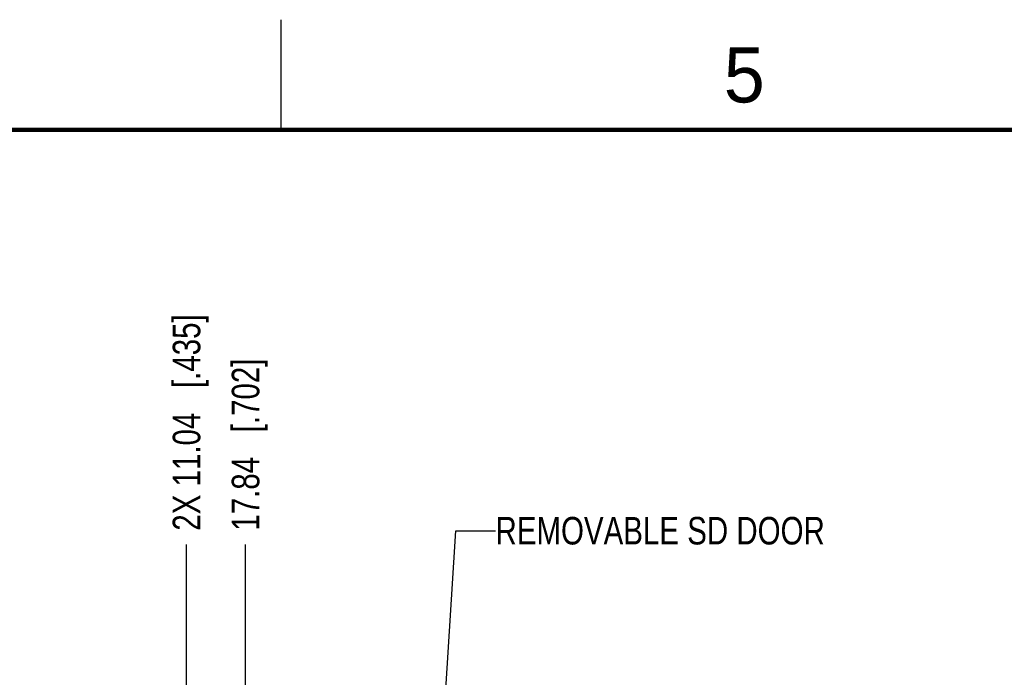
# Model space of a CAD drawing. Header units: inches. Extents: x 0 to 34, y 0 to 22.
# Tile 95 of 128: x 11.6 to 16, y 19 to 22. Entities that reach past the tile are written whole.
import ezdxf

# ---------------------------------------------------------------- set-up
doc = ezdxf.new("R2010")
doc.units = ezdxf.units.IN
doc.header["$LTSCALE"] = 1.87
doc.header["$MEASUREMENT"] = 0
doc.layers.get('0').update_dxf_attribs({"linetype": 'CONTINUOUS'})
doc.layers.add('DETAIL', color=7, linetype='CONTINUOUS')
doc.layers.add('DIMENSIONS', color=7, linetype='CONTINUOUS')
doc.styles.get("Standard").update_dxf_attribs({"font": 'txt', "width": 0.8})
doc.styles.add('TEXTSTYLE_2', font='txt')
doc.dimstyles.new('DIMSTYLE_3', dxfattribs={"dimtxt": 0.125, "dimasz": 0.18, "dimexe": 0.125, "dimexo": 0.0625, "dimgap": 0.03125, "dimtad": 0, "dimtih": 1, "dimtoh": 1, "dimzin": 0, "dimdsep": 46, "dimtxsty": 'STANDARD', "dimblk": '_FILLED', "dimblk1": '_FILLED', "dimblk2": '_FILLED', "dimcen": 0.09, "dimazin": 0, "dimtp": 0.01, "dimtm": 0.01, "dimtfac": 1, "dimtofl": 0, "dimtmove": 0, "dimatfit": 3, "dimldrblk": '_FILLED', "dimfxl": 1, "dimtolj": 1, "dimtzin": 0, "dimarcsym": 0})
doc.dimstyles.get("Standard").update_dxf_attribs({"dimtxt": 0.125, "dimasz": 0.18, "dimexe": 0.125, "dimexo": 0.0625, "dimgap": 0.09, "dimtad": 0, "dimtih": 1, "dimtoh": 1, "dimzin": 0, "dimdsep": 46, "dimtxsty": 'STANDARD', "dimblk": '_FILLED', "dimblk1": '_FILLED', "dimblk2": '_FILLED', "dimcen": 0.09, "dimazin": 0, "dimtol": 1, "dimtp": 0.02, "dimtm": 0.02, "dimtfac": 1, "dimtofl": 0, "dimtmove": 0, "dimatfit": 3, "dimldrblk": '_FILLED', "dimfxl": 1, "dimtolj": 1, "dimtzin": 0, "dimarcsym": 0})

# ---------------------------------------------------------------- blocks, each defined once
blk = doc.blocks.new('*D22')
at = {"layer": 'DIMENSIONS', "color": 2, "linetype": 'CONTINUOUS'}
blk.add_line((12.3209, 18.0502), (12.3209, 19.62), dxfattribs=at)
at = {"layer": 'DIMENSIONS', "color": 2, "linetype": 'CONTINUOUS', "insert": (12.2584, 19.6825), "char_height": 0.125, "width": 1.525, "attachment_point": 1, "rotation": 90, "line_spacing_factor": 0.9}
blk.add_mtext('2X 11.04{\\ftxt.shx;\\W1.000000;\\H0.125000; }[.435]', dxfattribs=at)
blk = doc.blocks.new('_FILLED')
at = {"color": 0, "linetype": 'BYBLOCK'}
blk.add_solid([(0, 0), (-1, 0.174), (-1, -0.174)], dxfattribs=at)
blk = doc.blocks.new('*D52')
at = {"layer": 'DIMENSIONS', "color": 2, "linetype": 'CONTINUOUS'}
blk.add_line((12.5887, 18.134), (12.5887, 19.62), dxfattribs=at)
at = {"layer": 'DIMENSIONS', "color": 2, "linetype": 'CONTINUOUS', "insert": (12.5262, 19.6825), "char_height": 0.125, "width": 1.225, "attachment_point": 1, "rotation": 90, "line_spacing_factor": 0.9}
blk.add_mtext('17.84{\\ftxt.shx;\\W1.000000;\\H0.125000; }[.702]', dxfattribs=at)

msp = doc.modelspace()

# ---------------------------------------------------------------- linework, layer by layer
at = {"color": 2, "linetype": 'CONTINUOUS'}
msp.add_line((12.75, 21.5), (12.75, 22), dxfattribs=at)
at = {"color": 7, "linetype": 'CONTINUOUS', "const_width": 0.02}
msp.add_lwpolyline([(33.5, 21.5), (0.5, 21.5)], dxfattribs=at)

# ---------------------------------------------------------------- texts
at = {"color": 2, "linetype": 'CONTINUOUS', "insert": (14.7577, 21.8747), "char_height": 0.25, "width": 0.25, "attachment_point": 1, "line_spacing_factor": 0.9, "style": 'TEXTSTYLE_2'}
msp.add_mtext('5', dxfattribs=at)
at = {"layer": 'DETAIL', "color": 2, "linetype": 'CONTINUOUS', "insert": (13.7223, 19.745), "char_height": 0.125, "width": 1.7, "attachment_point": 1, "line_spacing_factor": 0.9}
msp.add_mtext('REMOVABLE SD DOOR', dxfattribs=at)

# ---------------------------------------------------------------- dimensions: what is measured, and where the dimension line sits
at = {"layer": 'DIMENSIONS', "color": 2, "linetype": 'CONTINUOUS'}
dim = msp.add_ordinate_dim(feature_location=(12.3209, 18.0502), offset=(0, 1.5699), dtype=1, origin=(11.8864, 17.9877), text='2X <>', dimstyle='DIMSTYLE_3', dxfattribs=at)
dim.commit()
dim.dimension.update_dxf_attribs({"geometry": '*D22', "text_midpoint": (12.3209, 20.445)})
dim = msp.add_ordinate_dim(feature_location=(12.5887, 18.134), offset=(0, 1.486), dtype=1, origin=(11.8864, 18.0715), dimstyle='DIMSTYLE_3', dxfattribs=at)
dim.commit()
dim.dimension.update_dxf_attribs({"geometry": '*D52', "text_midpoint": (12.5887, 20.295)})

# ---------------------------------------------------------------- leaders
at = {"layer": 'DETAIL', "color": 2, "linetype": 'CONTINUOUS'}
msp.add_leader([(13.3416, 16.5446), (13.5423, 19.6825), (13.7223, 19.6825)], dimstyle='STANDARD', override={"dimtad": 0}, dxfattribs=at)

doc.saveas('drawing.dxf')
